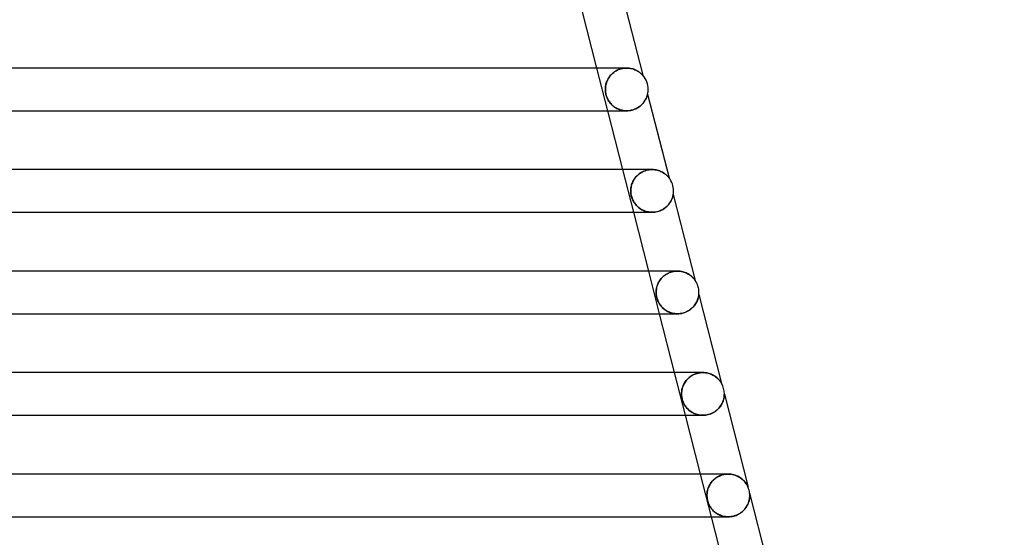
# Model space of a CAD drawing. Header units: millimetres. Extents: x -258 to 258, y -2 to 190.
# Tile 38 of 41: x 122 to 214, y 93 to 142. Entities that reach past the tile are written whole.
import ezdxf

# ---------------------------------------------------------------- set-up
doc = ezdxf.new("R2010")
doc.units = ezdxf.units.MM
doc.layers.add('HIDDEN', color=7, linetype='Continuous')
doc.layers.add('THICK', color=7, linetype='Continuous')

msp = doc.modelspace()

# ---------------------------------------------------------------- linework, layer by layer
at = {"layer": 'HIDDEN'}
for p, q in [((176.971, 133), (175.949, 137)), ((177.253, 136.336), (177.174, 136.242)), ((177.194, 136.268), (177.272, 136.357)), ((177.34, 136.427), (177.253, 136.336)), ((177.272, 136.357), (177.355, 136.443)), ((177.433, 136.514), (177.34, 136.427)), ((177.355, 136.443), (177.446, 136.525)), ((177.533, 136.595), (177.433, 136.514)), ((177.446, 136.525), (177.543, 136.602)), ((177.639, 136.67), (177.533, 136.595)), ((177.543, 136.602), (177.645, 136.674)), ((177.751, 136.739), (177.639, 136.67)), ((177.645, 136.674), (177.754, 136.741)), ((177.868, 136.8), (177.751, 136.739)), ((177.754, 136.741), (177.868, 136.8)), ((177.989, 136.854), (177.868, 136.8)), ((177.868, 136.8), (177.987, 136.853)), ((177.987, 136.853), (178.109, 136.898)), ((178.113, 136.9), (177.989, 136.854)), ((178.109, 136.898), (178.234, 136.935)), ((178.239, 136.937), (178.113, 136.9)), ((178.234, 136.935), (178.361, 136.964)), ((178.367, 136.965), (178.239, 136.937)), ((178.361, 136.964), (178.489, 136.984)), ((178.494, 136.985), (178.367, 136.965)), ((178.489, 136.984), (178.616, 136.996)), ((178.619, 136.996), (178.494, 136.985)), ((178.616, 136.996), (178.741, 137)), ((178.743, 137), (178.619, 136.996)), ((178.865, 136.996), (178.743, 137)), ((178.983, 136.985), (178.865, 136.996)), ((179.097, 136.968), (178.983, 136.985)), ((179.208, 136.945), (179.097, 136.968)), ((179.314, 136.917), (179.208, 136.945)), ((179.415, 136.884), (179.314, 136.917)), ((179.511, 136.847), (179.415, 136.884)), ((179.601, 136.808), (179.511, 136.847)), ((179.685, 136.765), (179.601, 136.808)), ((179.763, 136.722), (179.685, 136.765)), ((179.836, 136.677), (179.763, 136.722)), ((179.902, 136.633), (179.836, 136.677)), ((179.962, 136.589), (179.902, 136.633)), ((180.017, 136.546), (179.962, 136.589)), ((180.066, 136.505), (180.017, 136.546)), ((180.11, 136.466), (180.066, 136.505)), ((180.148, 136.429), (180.11, 136.466)), ((180.181, 136.397), (180.148, 136.429)), ((180.208, 136.369), (180.181, 136.397)), ((180.228, 136.348), (180.208, 136.369)), ((180.241, 136.333), (180.228, 136.348)), ((180.248, 136.325), (180.241, 136.333)), ((180.251, 136.322), (180.248, 136.325)), ((176.768, 135.295), (176.784, 135.391)), ((176.79, 135.418), (176.771, 135.314)), ((176.784, 135.391), (176.806, 135.488)), ((176.814, 135.521), (176.79, 135.418)), ((176.806, 135.488), (176.833, 135.586)), ((176.845, 135.625), (176.814, 135.521)), ((176.833, 135.586), (176.866, 135.685)), ((176.882, 135.73), (176.845, 135.625)), ((176.866, 135.685), (176.904, 135.784)), ((176.926, 135.834), (176.882, 135.73)), ((176.904, 135.784), (176.949, 135.883)), ((176.977, 135.938), (176.926, 135.834)), ((176.949, 135.883), (177.001, 135.982)), ((177.035, 136.041), (176.977, 135.938)), ((177.001, 135.982), (177.059, 136.079)), ((177.101, 136.143), (177.035, 136.041)), ((177.059, 136.079), (177.123, 136.175)), ((177.174, 136.242), (177.101, 136.143)), ((177.123, 136.175), (177.194, 136.268)), ((176.75, 135.105), (176.747, 135)), ((176.747, 135), (176.749, 135.1)), ((176.749, 134.913), (176.747, 135)), ((176.747, 135), (176.75, 134.905)), ((176.749, 135.1), (176.756, 135.199)), ((176.755, 134.825), (176.749, 134.913)), ((176.758, 135.21), (176.75, 135.105)), ((176.75, 134.905), (176.756, 134.811)), ((176.765, 134.736), (176.755, 134.825)), ((176.756, 135.199), (176.768, 135.295)), ((176.756, 134.811), (176.768, 134.716)), ((176.771, 135.314), (176.758, 135.21)), ((176.779, 134.646), (176.765, 134.736)), ((176.768, 134.716), (176.784, 134.62)), ((176.797, 134.557), (176.779, 134.646)), ((176.784, 134.62), (176.805, 134.523)), ((176.82, 134.468), (176.797, 134.557)), ((176.805, 134.523), (176.831, 134.427)), ((176.846, 134.381), (176.82, 134.468)), ((180.657, 134.401), (180.672, 134.449)), ((180.672, 134.449), (180.683, 134.488)), ((180.683, 134.488), (180.691, 134.518)), ((180.691, 134.518), (180.696, 134.538)), ((180.696, 134.538), (180.699, 134.551)), ((180.699, 134.551), (180.7, 134.557)), ((180.7, 134.557), (180.701, 134.559)), ((176.831, 134.427), (176.862, 134.333)), ((176.875, 134.296), (176.846, 134.381)), ((176.862, 134.333), (176.897, 134.241)), ((176.908, 134.215), (176.875, 134.296)), ((176.897, 134.241), (176.936, 134.152)), ((176.943, 134.136), (176.908, 134.215)), ((176.936, 134.152), (176.978, 134.067)), ((176.982, 134.06), (176.943, 134.136)), ((176.978, 134.067), (177.023, 133.985)), ((177.024, 133.984), (176.982, 134.06)), ((177.023, 133.985), (177.072, 133.906)), ((177.07, 133.91), (177.024, 133.984)), ((177.119, 133.837), (177.07, 133.91)), ((177.072, 133.906), (177.126, 133.828)), ((177.172, 133.766), (177.119, 133.837)), ((177.126, 133.828), (177.184, 133.751)), ((177.229, 133.696), (177.172, 133.766)), ((177.184, 133.751), (177.247, 133.676)), ((177.289, 133.629), (177.229, 133.696)), ((177.247, 133.676), (177.314, 133.603)), ((177.353, 133.563), (177.289, 133.629)), ((177.314, 133.603), (177.387, 133.531)), ((177.421, 133.5), (177.353, 133.563)), ((177.387, 133.531), (177.465, 133.463)), ((179.999, 133.444), (180.084, 133.517)), ((180.084, 133.517), (180.164, 133.593)), ((180.164, 133.593), (180.238, 133.671)), ((180.238, 133.671), (180.306, 133.75)), ((180.306, 133.75), (180.367, 133.83)), ((180.367, 133.83), (180.423, 133.911)), ((180.423, 133.911), (180.473, 133.991)), ((180.473, 133.991), (180.517, 134.069)), ((180.517, 134.069), (180.555, 134.145)), ((180.555, 134.145), (180.588, 134.217)), ((180.588, 134.217), (180.616, 134.284)), ((180.616, 134.284), (180.639, 134.345)), ((180.639, 134.345), (180.657, 134.401)), ((177.493, 133.44), (177.421, 133.5)), ((177.465, 133.463), (177.547, 133.398)), ((177.569, 133.382), (177.493, 133.44)), ((177.547, 133.398), (177.634, 133.336)), ((177.648, 133.326), (177.569, 133.382)), ((177.634, 133.336), (177.726, 133.278)), ((177.732, 133.274), (177.648, 133.326)), ((177.726, 133.278), (177.822, 133.224)), ((177.819, 133.226), (177.732, 133.274)), ((177.91, 133.181), (177.819, 133.226)), ((177.822, 133.224), (177.923, 133.175)), ((178.004, 133.141), (177.91, 133.181)), ((177.923, 133.175), (178.029, 133.131)), ((178.102, 133.105), (178.004, 133.141)), ((178.029, 133.131), (178.139, 133.093)), ((178.202, 133.074), (178.102, 133.105)), ((178.139, 133.093), (178.252, 133.06)), ((178.305, 133.048), (178.202, 133.074)), ((178.252, 133.06), (178.369, 133.035)), ((178.41, 133.027), (178.305, 133.048)), ((178.369, 133.035), (178.489, 133.016)), ((178.517, 133.012), (178.41, 133.027)), ((178.489, 133.016), (178.612, 133.004)), ((178.626, 133.003), (178.517, 133.012)), ((178.612, 133.004), (178.736, 133)), ((178.735, 133), (178.626, 133.003)), ((178.736, 133), (178.863, 133.004)), ((178.863, 133.004), (178.99, 133.016)), ((178.99, 133.016), (179.116, 133.036)), ((179.116, 133.036), (179.241, 133.064)), ((179.241, 133.064), (179.363, 133.1)), ((179.363, 133.1), (179.482, 133.143)), ((179.482, 133.143), (179.596, 133.193)), ((179.596, 133.193), (179.705, 133.248)), ((179.705, 133.248), (179.809, 133.309)), ((179.809, 133.309), (179.907, 133.375)), ((179.907, 133.375), (179.999, 133.444)), ((179.397, 123.5), (178.375, 127.5)), ((179.875, 127.069), (179.774, 126.984)), ((179.809, 127.015), (179.905, 127.092)), ((179.982, 127.148), (179.875, 127.069)), ((179.905, 127.092), (180.007, 127.165)), ((180.096, 127.221), (179.982, 127.148)), ((180.007, 127.165), (180.115, 127.233)), ((180.215, 127.286), (180.096, 127.221)), ((180.115, 127.233), (180.229, 127.294)), ((180.339, 127.344), (180.215, 127.286)), ((180.229, 127.294), (180.348, 127.348)), ((180.467, 127.392), (180.339, 127.344)), ((180.348, 127.348), (180.472, 127.394)), ((180.597, 127.432), (180.467, 127.392)), ((180.472, 127.394), (180.598, 127.432)), ((180.728, 127.462), (180.597, 127.432)), ((180.598, 127.432), (180.728, 127.462)), ((180.86, 127.484), (180.728, 127.462)), ((180.728, 127.462), (180.857, 127.483)), ((180.857, 127.483), (180.987, 127.496)), ((180.99, 127.496), (180.86, 127.484)), ((180.987, 127.496), (181.116, 127.5)), ((181.118, 127.5), (180.99, 127.496)), ((181.244, 127.496), (181.118, 127.5)), ((181.367, 127.484), (181.244, 127.496)), ((181.485, 127.466), (181.367, 127.484)), ((181.6, 127.441), (181.485, 127.466)), ((181.71, 127.411), (181.6, 127.441)), ((181.815, 127.375), (181.71, 127.411)), ((181.915, 127.335), (181.815, 127.375)), ((182.009, 127.292), (181.915, 127.335)), ((182.097, 127.245), (182.009, 127.292)), ((182.178, 127.198), (182.097, 127.245)), ((182.254, 127.149), (182.178, 127.198)), ((182.323, 127.099), (182.254, 127.149)), ((182.386, 127.05), (182.323, 127.099)), ((179.231, 126.157), (179.196, 126.044)), ((179.204, 126.073), (179.236, 126.172)), ((179.274, 126.27), (179.231, 126.157)), ((179.236, 126.172), (179.275, 126.273)), ((179.324, 126.381), (179.274, 126.27)), ((179.275, 126.273), (179.32, 126.373)), ((179.32, 126.373), (179.371, 126.472)), ((179.381, 126.49), (179.324, 126.381)), ((179.371, 126.472), (179.428, 126.569)), ((179.445, 126.596), (179.381, 126.49)), ((179.428, 126.569), (179.491, 126.664)), ((179.516, 126.699), (179.445, 126.596)), ((179.491, 126.664), (179.561, 126.757)), ((179.595, 126.798), (179.516, 126.699)), ((179.561, 126.757), (179.637, 126.846)), ((179.681, 126.893), (179.595, 126.798)), ((179.637, 126.846), (179.72, 126.932)), ((179.774, 126.984), (179.681, 126.893)), ((179.72, 126.932), (179.809, 127.015)), ((182.443, 127.003), (182.386, 127.05)), ((182.493, 126.957), (182.443, 127.003)), ((182.539, 126.913), (182.493, 126.957)), ((182.58, 126.871), (182.539, 126.913)), ((182.616, 126.832), (182.58, 126.871)), ((182.647, 126.797), (182.616, 126.832)), ((182.671, 126.768), (182.647, 126.797)), ((182.687, 126.749), (182.671, 126.768)), ((182.697, 126.737), (182.687, 126.749)), ((182.7, 126.733), (182.697, 126.737)), ((179.125, 125.605), (179.123, 125.5)), ((179.123, 125.5), (179.125, 125.595)), ((179.125, 125.412), (179.123, 125.5)), ((179.123, 125.5), (179.125, 125.407)), ((179.133, 125.712), (179.125, 125.605)), ((179.125, 125.595), (179.131, 125.687)), ((179.131, 125.323), (179.125, 125.412)), ((179.125, 125.407), (179.132, 125.311)), ((179.131, 125.687), (179.142, 125.781)), ((179.141, 125.233), (179.131, 125.323)), ((179.132, 125.311), (179.144, 125.213)), ((179.148, 125.821), (179.133, 125.712)), ((179.156, 125.142), (179.141, 125.233)), ((179.142, 125.781), (179.157, 125.877)), ((179.168, 125.932), (179.148, 125.821)), ((179.157, 125.877), (179.178, 125.974)), ((179.196, 126.044), (179.168, 125.932)), ((179.178, 125.974), (179.204, 126.073)), ((179.144, 125.213), (179.161, 125.114)), ((179.174, 125.05), (179.156, 125.142)), ((179.161, 125.114), (179.183, 125.014)), ((179.197, 124.96), (179.174, 125.05)), ((179.183, 125.014), (179.211, 124.914)), ((179.224, 124.872), (179.197, 124.96)), ((179.211, 124.914), (179.244, 124.816)), ((179.254, 124.787), (179.224, 124.872)), ((179.244, 124.816), (179.281, 124.721)), ((179.287, 124.706), (179.254, 124.787)), ((179.281, 124.721), (179.322, 124.63)), ((179.323, 124.627), (179.287, 124.706)), ((179.322, 124.63), (179.367, 124.542)), ((179.363, 124.549), (179.323, 124.627)), ((179.406, 124.473), (179.363, 124.549)), ((179.367, 124.542), (179.414, 124.459)), ((179.454, 124.397), (179.406, 124.473)), ((179.414, 124.459), (179.466, 124.379)), ((179.505, 124.323), (179.454, 124.397)), ((179.466, 124.379), (179.522, 124.299)), ((179.56, 124.25), (179.505, 124.323)), ((182.721, 124.302), (182.783, 124.388)), ((182.783, 124.388), (182.838, 124.475)), ((182.838, 124.475), (182.888, 124.562)), ((182.888, 124.562), (182.93, 124.646)), ((182.93, 124.646), (182.967, 124.727)), ((182.967, 124.727), (182.998, 124.805)), ((182.998, 124.805), (183.024, 124.877)), ((183.024, 124.877), (183.045, 124.943)), ((183.045, 124.943), (183.061, 125.003)), ((183.061, 125.003), (183.074, 125.054)), ((183.074, 125.054), (183.084, 125.097)), ((183.084, 125.097), (183.09, 125.128)), ((183.09, 125.128), (183.094, 125.149)), ((183.094, 125.149), (183.096, 125.163)), ((183.096, 125.163), (183.098, 125.17)), ((183.098, 125.17), (183.098, 125.173)), ((179.522, 124.299), (179.584, 124.22)), ((179.62, 124.179), (179.56, 124.25)), ((179.584, 124.22), (179.652, 124.143)), ((179.683, 124.11), (179.62, 124.179)), ((179.652, 124.143), (179.725, 124.067)), ((179.75, 124.043), (179.683, 124.11)), ((179.725, 124.067), (179.805, 123.993)), ((179.822, 123.978), (179.75, 124.043)), ((179.805, 123.993), (179.89, 123.923)), ((179.899, 123.916), (179.822, 123.978)), ((179.89, 123.923), (179.979, 123.856)), ((179.979, 123.857), (179.899, 123.916)), ((180.064, 123.8), (179.979, 123.857)), ((179.979, 123.856), (180.074, 123.795)), ((180.154, 123.748), (180.064, 123.8)), ((180.074, 123.795), (180.173, 123.737)), ((180.248, 123.699), (180.154, 123.748)), ((180.173, 123.737), (180.276, 123.686)), ((180.345, 123.655), (180.248, 123.699)), ((180.276, 123.686), (180.384, 123.639)), ((180.446, 123.616), (180.345, 123.655)), ((180.384, 123.639), (180.496, 123.599)), ((180.551, 123.582), (180.446, 123.616)), ((180.496, 123.599), (180.612, 123.565)), ((180.658, 123.553), (180.551, 123.582)), ((180.612, 123.565), (180.731, 123.537)), ((180.768, 123.53), (180.658, 123.553)), ((180.731, 123.537), (180.855, 123.517)), ((180.88, 123.514), (180.768, 123.53)), ((180.855, 123.517), (180.981, 123.504)), ((180.995, 123.504), (180.88, 123.514)), ((180.981, 123.504), (181.11, 123.5)), ((181.111, 123.5), (180.995, 123.504)), ((181.11, 123.5), (181.24, 123.504)), ((181.24, 123.504), (181.37, 123.516)), ((181.37, 123.516), (181.5, 123.538)), ((181.5, 123.538), (181.629, 123.567)), ((181.629, 123.567), (181.755, 123.605)), ((181.755, 123.605), (181.877, 123.651)), ((181.877, 123.651), (181.995, 123.704)), ((181.995, 123.704), (182.108, 123.764)), ((182.108, 123.764), (182.215, 123.829)), ((182.215, 123.829), (182.315, 123.899)), ((182.315, 123.899), (182.409, 123.973)), ((182.409, 123.973), (182.497, 124.052)), ((182.497, 124.052), (182.578, 124.133)), ((182.578, 124.133), (182.653, 124.216)), ((182.653, 124.216), (182.721, 124.302)), ((181.823, 114), (180.801, 118)), ((182.84, 117.892), (182.712, 117.843)), ((182.744, 117.856), (182.864, 117.9)), ((182.971, 117.932), (182.84, 117.892)), ((182.864, 117.9), (182.987, 117.936)), ((183.103, 117.962), (182.971, 117.932)), ((182.987, 117.936), (183.113, 117.964)), ((183.234, 117.984), (183.103, 117.962)), ((183.113, 117.964), (183.239, 117.984)), ((183.365, 117.996), (183.234, 117.984)), ((183.239, 117.984), (183.367, 117.996)), ((183.493, 118), (183.365, 117.996)), ((183.367, 117.996), (183.493, 118)), ((183.621, 117.996), (183.493, 118)), ((183.746, 117.984), (183.621, 117.996)), ((183.867, 117.965), (183.746, 117.984)), ((183.983, 117.939), (183.867, 117.965)), ((184.096, 117.907), (183.983, 117.939)), ((184.203, 117.87), (184.096, 117.907)), ((184.305, 117.828), (184.203, 117.87)), ((181.688, 116.859), (181.734, 116.95)), ((181.756, 116.989), (181.699, 116.881)), ((181.734, 116.95), (181.785, 117.04)), ((181.82, 117.095), (181.756, 116.989)), ((181.785, 117.04), (181.842, 117.129)), ((181.891, 117.197), (181.82, 117.095)), ((181.842, 117.129), (181.906, 117.217)), ((181.969, 117.296), (181.891, 117.197)), ((181.906, 117.217), (181.975, 117.303)), ((182.055, 117.391), (181.969, 117.296)), ((181.975, 117.303), (182.05, 117.387)), ((182.05, 117.387), (182.132, 117.467)), ((182.147, 117.482), (182.055, 117.391)), ((182.132, 117.467), (182.219, 117.544)), ((182.247, 117.567), (182.147, 117.482)), ((182.219, 117.544), (182.313, 117.617)), ((182.355, 117.647), (182.247, 117.567)), ((182.313, 117.617), (182.412, 117.685)), ((182.469, 117.72), (182.355, 117.647)), ((182.412, 117.685), (182.517, 117.748)), ((182.588, 117.785), (182.469, 117.72)), ((182.517, 117.748), (182.628, 117.805)), ((182.712, 117.843), (182.588, 117.785)), ((182.628, 117.805), (182.744, 117.856)), ((184.402, 117.782), (184.305, 117.828)), ((184.494, 117.733), (184.402, 117.782)), ((184.58, 117.681), (184.494, 117.733)), ((184.659, 117.627), (184.58, 117.681)), ((184.732, 117.573), (184.659, 117.627)), ((184.799, 117.519), (184.732, 117.573)), ((184.859, 117.466), (184.799, 117.519)), ((184.912, 117.414), (184.859, 117.466)), ((184.96, 117.365), (184.912, 117.414)), ((185.002, 117.319), (184.96, 117.365)), ((185.04, 117.275), (185.002, 117.319)), ((185.073, 117.234), (185.04, 117.275)), ((185.102, 117.197), (185.073, 117.234)), ((185.125, 117.166), (185.102, 117.197)), ((185.141, 117.143), (185.125, 117.166)), ((185.15, 117.13), (185.141, 117.143)), ((185.153, 117.126), (185.15, 117.13)), ((181.501, 116.104), (181.498, 116)), ((181.498, 116), (181.499, 116.08)), ((181.499, 116.08), (181.504, 116.161)), ((181.509, 116.211), (181.501, 116.104)), ((181.504, 116.161), (181.512, 116.244)), ((181.523, 116.32), (181.509, 116.211)), ((181.512, 116.244), (181.524, 116.328)), ((181.544, 116.432), (181.523, 116.32)), ((181.524, 116.328), (181.54, 116.413)), ((181.54, 116.413), (181.56, 116.501)), ((181.572, 116.545), (181.544, 116.432)), ((181.56, 116.501), (181.585, 116.589)), ((181.607, 116.658), (181.572, 116.545)), ((181.585, 116.589), (181.614, 116.679)), ((181.65, 116.771), (181.607, 116.658)), ((181.614, 116.679), (181.649, 116.769)), ((181.649, 116.769), (181.688, 116.859)), ((181.699, 116.881), (181.65, 116.771)), ((181.5, 115.921), (181.498, 116)), ((181.498, 116), (181.5, 115.922)), ((181.5, 115.922), (181.505, 115.843)), ((181.505, 115.842), (181.5, 115.921)), ((181.505, 115.843), (181.513, 115.763)), ((181.513, 115.761), (181.505, 115.842)), ((181.513, 115.763), (181.524, 115.68)), ((181.525, 115.679), (181.513, 115.761)), ((181.524, 115.68), (181.54, 115.595)), ((181.54, 115.597), (181.525, 115.679)), ((181.559, 115.515), (181.54, 115.597)), ((181.54, 115.595), (181.56, 115.509)), ((181.58, 115.434), (181.559, 115.515)), ((181.56, 115.509), (181.584, 115.424)), ((181.605, 115.356), (181.58, 115.434)), ((181.584, 115.424), (181.611, 115.339)), ((181.632, 115.281), (181.605, 115.356)), ((181.611, 115.339), (181.642, 115.257)), ((181.662, 115.207), (181.632, 115.281)), ((181.642, 115.257), (181.675, 115.178)), ((181.696, 115.133), (181.662, 115.207)), ((181.675, 115.178), (181.711, 115.102)), ((181.733, 115.059), (181.696, 115.133)), ((181.711, 115.102), (181.751, 115.026)), ((185.246, 115.032), (185.298, 115.131)), ((185.298, 115.131), (185.342, 115.228)), ((185.342, 115.228), (185.379, 115.322)), ((185.379, 115.322), (185.409, 115.41)), ((185.409, 115.41), (185.433, 115.492)), ((185.433, 115.492), (185.451, 115.567)), ((185.451, 115.567), (185.465, 115.634)), ((185.465, 115.634), (185.475, 115.691)), ((185.475, 115.691), (185.482, 115.736)), ((185.482, 115.736), (185.487, 115.768)), ((185.487, 115.768), (185.489, 115.789)), ((185.489, 115.789), (185.49, 115.801)), ((185.49, 115.801), (185.49, 115.805)), ((181.774, 114.985), (181.733, 115.059)), ((181.751, 115.026), (181.795, 114.951)), ((181.82, 114.911), (181.774, 114.985)), ((181.795, 114.951), (181.843, 114.876)), ((181.871, 114.836), (181.82, 114.911)), ((181.843, 114.876), (181.895, 114.803)), ((181.927, 114.761), (181.871, 114.836)), ((181.895, 114.803), (181.953, 114.729)), ((181.989, 114.686), (181.927, 114.761)), ((181.953, 114.729), (182.016, 114.655)), ((182.055, 114.613), (181.989, 114.686)), ((182.016, 114.655), (182.085, 114.583)), ((182.128, 114.541), (182.055, 114.613)), ((182.085, 114.583), (182.159, 114.512)), ((182.206, 114.471), (182.128, 114.541)), ((182.159, 114.512), (182.24, 114.443)), ((182.289, 114.404), (182.206, 114.471)), ((182.24, 114.443), (182.327, 114.376)), ((182.379, 114.34), (182.289, 114.404)), ((182.327, 114.376), (182.42, 114.313)), ((182.473, 114.28), (182.379, 114.34)), ((182.42, 114.313), (182.519, 114.253)), ((182.571, 114.225), (182.473, 114.28)), ((182.519, 114.253), (182.624, 114.199)), ((182.674, 114.175), (182.571, 114.225)), ((182.624, 114.199), (182.733, 114.15)), ((182.78, 114.131), (182.674, 114.175)), ((184.179, 114.123), (184.311, 114.176)), ((184.311, 114.176), (184.437, 114.238)), ((184.437, 114.238), (184.557, 114.308)), ((184.557, 114.308), (184.67, 114.384)), ((184.67, 114.384), (184.775, 114.466)), ((184.775, 114.466), (184.873, 114.553)), ((184.873, 114.553), (184.963, 114.644)), ((184.963, 114.644), (185.045, 114.738)), ((185.045, 114.738), (185.12, 114.834)), ((185.12, 114.834), (185.186, 114.933)), ((185.186, 114.933), (185.246, 115.032)), ((182.733, 114.15), (182.848, 114.106)), ((182.891, 114.092), (182.78, 114.131)), ((182.848, 114.106), (182.967, 114.07)), ((183.005, 114.06), (182.891, 114.092)), ((182.967, 114.07), (183.091, 114.04)), ((183.121, 114.034), (183.005, 114.06)), ((183.091, 114.04), (183.219, 114.019)), ((183.241, 114.016), (183.121, 114.034)), ((183.219, 114.019), (183.35, 114.005)), ((183.363, 114.004), (183.241, 114.016)), ((183.35, 114.005), (183.485, 114)), ((183.487, 114), (183.363, 114.004)), ((183.485, 114), (183.624, 114.005)), ((183.624, 114.005), (183.764, 114.019)), ((183.764, 114.019), (183.904, 114.043)), ((183.904, 114.043), (184.043, 114.078)), ((184.043, 114.078), (184.179, 114.123)), ((184.249, 104.5), (183.227, 108.5)), ((184.234, 107.652), (184.302, 107.744)), ((184.338, 107.789), (184.267, 107.698)), ((184.302, 107.744), (184.376, 107.833)), ((184.416, 107.877), (184.338, 107.789)), ((184.376, 107.833), (184.458, 107.919)), ((184.501, 107.961), (184.416, 107.877)), ((184.458, 107.919), (184.546, 108.002)), ((184.591, 108.041), (184.501, 107.961)), ((184.546, 108.002), (184.641, 108.081)), ((184.688, 108.117), (184.591, 108.041)), ((184.641, 108.081), (184.742, 108.155)), ((184.79, 108.187), (184.688, 108.117)), ((184.742, 108.155), (184.85, 108.223)), ((184.899, 108.251), (184.79, 108.187)), ((184.85, 108.223), (184.964, 108.286)), ((185.012, 108.309), (184.899, 108.251)), ((184.964, 108.286), (185.084, 108.341)), ((185.13, 108.36), (185.012, 108.309)), ((185.084, 108.341), (185.208, 108.389)), ((185.25, 108.403), (185.13, 108.36)), ((185.208, 108.389), (185.337, 108.429)), ((185.373, 108.439), (185.25, 108.403)), ((185.337, 108.429), (185.468, 108.46)), ((185.498, 108.466), (185.373, 108.439)), ((185.468, 108.46), (185.601, 108.483)), ((185.622, 108.485), (185.498, 108.466)), ((185.601, 108.483), (185.735, 108.496)), ((185.746, 108.496), (185.622, 108.485)), ((185.735, 108.496), (185.867, 108.5)), ((185.868, 108.5), (185.746, 108.496)), ((185.991, 108.496), (185.868, 108.5)), ((186.11, 108.485), (185.991, 108.496)), ((186.226, 108.467), (186.11, 108.485)), ((186.339, 108.443), (186.226, 108.467)), ((186.448, 108.414), (186.339, 108.443)), ((186.552, 108.379), (186.448, 108.414)), ((186.653, 108.34), (186.552, 108.379)), ((186.749, 108.296), (186.653, 108.34)), ((186.841, 108.249), (186.749, 108.296)), ((186.928, 108.198), (186.841, 108.249)), ((187.01, 108.144), (186.928, 108.198)), ((187.088, 108.087), (187.01, 108.144)), ((187.162, 108.029), (187.088, 108.087)), ((187.229, 107.97), (187.162, 108.029)), ((187.29, 107.911), (187.229, 107.97)), ((187.345, 107.854), (187.29, 107.911)), ((187.394, 107.799), (187.345, 107.854)), ((187.438, 107.746), (187.394, 107.799)), ((187.476, 107.697), (187.438, 107.746)), ((183.887, 106.737), (183.899, 106.821)), ((183.902, 106.845), (183.889, 106.757)), ((183.899, 106.821), (183.914, 106.908)), ((183.92, 106.935), (183.902, 106.845)), ((183.914, 106.908), (183.935, 106.997)), ((183.943, 107.028), (183.92, 106.935)), ((183.935, 106.997), (183.96, 107.088)), ((183.971, 107.122), (183.943, 107.028)), ((183.96, 107.088), (183.99, 107.18)), ((184.004, 107.218), (183.971, 107.122)), ((183.99, 107.18), (184.026, 107.274)), ((184.044, 107.315), (184.004, 107.218)), ((184.026, 107.274), (184.068, 107.368)), ((184.09, 107.412), (184.044, 107.315)), ((184.068, 107.368), (184.117, 107.463)), ((184.142, 107.509), (184.09, 107.412)), ((184.117, 107.463), (184.172, 107.558)), ((184.201, 107.605), (184.142, 107.509)), ((184.172, 107.558), (184.234, 107.652)), ((184.267, 107.698), (184.201, 107.605)), ((187.509, 107.652), (187.476, 107.697)), ((187.54, 107.608), (187.509, 107.652)), ((187.57, 107.561), (187.54, 107.608)), ((187.594, 107.521), (187.57, 107.561)), ((187.61, 107.495), (187.594, 107.521)), ((187.615, 107.487), (187.61, 107.495)), ((183.875, 106.585), (183.874, 106.5)), ((183.874, 106.5), (183.875, 106.577)), ((183.875, 106.424), (183.874, 106.5)), ((183.874, 106.5), (183.876, 106.413)), ((183.88, 106.67), (183.875, 106.585)), ((183.875, 106.577), (183.879, 106.656)), ((183.88, 106.35), (183.875, 106.424)), ((183.876, 106.413), (183.882, 106.327)), ((183.879, 106.656), (183.887, 106.737)), ((183.889, 106.757), (183.88, 106.67)), ((183.886, 106.281), (183.88, 106.35)), ((183.882, 106.327), (183.891, 106.243)), ((183.894, 106.218), (183.886, 106.281)), ((183.891, 106.243), (183.903, 106.161)), ((183.903, 106.162), (183.894, 106.218)), ((183.913, 106.109), (183.903, 106.162)), ((183.903, 106.161), (183.92, 106.075)), ((183.924, 106.058), (183.913, 106.109)), ((183.92, 106.075), (183.941, 105.988)), ((183.936, 106.006), (183.924, 106.058)), ((183.95, 105.955), (183.936, 106.006)), ((183.941, 105.988), (183.966, 105.902)), ((183.965, 105.905), (183.95, 105.955)), ((183.98, 105.857), (183.965, 105.905)), ((183.966, 105.902), (183.994, 105.819)), ((187.767, 105.86), (187.794, 105.944)), ((187.794, 105.944), (187.815, 106.023)), ((187.815, 106.023), (187.833, 106.098)), ((187.833, 106.098), (187.846, 106.167)), ((187.846, 106.167), (187.856, 106.229)), ((187.856, 106.229), (187.863, 106.286)), ((187.863, 106.286), (187.868, 106.337)), ((187.868, 106.337), (187.871, 106.382)), ((187.871, 106.382), (187.873, 106.418)), ((187.873, 106.418), (187.874, 106.446)), ((187.874, 106.446), (187.875, 106.463)), ((187.875, 106.463), (187.875, 106.468)), ((183.999, 105.804), (183.98, 105.857)), ((183.994, 105.819), (184.025, 105.738)), ((184.022, 105.745), (183.999, 105.804)), ((184.05, 105.679), (184.022, 105.745)), ((184.025, 105.738), (184.059, 105.66)), ((184.085, 105.606), (184.05, 105.679)), ((184.059, 105.66), (184.095, 105.586)), ((184.124, 105.531), (184.085, 105.606)), ((184.095, 105.586), (184.132, 105.516)), ((184.169, 105.454), (184.124, 105.531)), ((184.132, 105.516), (184.172, 105.448)), ((184.219, 105.376), (184.169, 105.454)), ((184.172, 105.448), (184.217, 105.379)), ((184.217, 105.379), (184.267, 105.308)), ((184.274, 105.298), (184.219, 105.376)), ((184.267, 105.308), (184.322, 105.237)), ((184.336, 105.22), (184.274, 105.298)), ((184.322, 105.237), (184.382, 105.166)), ((184.403, 105.143), (184.336, 105.22)), ((184.382, 105.166), (184.448, 105.095)), ((184.477, 105.066), (184.403, 105.143)), ((184.448, 105.095), (184.52, 105.025)), ((184.557, 104.992), (184.477, 105.066)), ((184.52, 105.025), (184.598, 104.957)), ((184.642, 104.921), (184.557, 104.992)), ((187.066, 104.9), (187.161, 104.976)), ((187.161, 104.976), (187.251, 105.056)), ((187.251, 105.056), (187.334, 105.139)), ((187.334, 105.139), (187.41, 105.226)), ((187.41, 105.226), (187.48, 105.315)), ((187.48, 105.315), (187.544, 105.406)), ((187.544, 105.406), (187.601, 105.498)), ((187.601, 105.498), (187.652, 105.591)), ((187.652, 105.591), (187.697, 105.683)), ((187.697, 105.683), (187.735, 105.773)), ((187.735, 105.773), (187.767, 105.86)), ((184.598, 104.957), (184.68, 104.892)), ((184.732, 104.855), (184.642, 104.921)), ((184.68, 104.892), (184.767, 104.831)), ((184.827, 104.793), (184.732, 104.855)), ((184.767, 104.831), (184.858, 104.774)), ((184.926, 104.736), (184.827, 104.793)), ((184.858, 104.774), (184.954, 104.721)), ((185.03, 104.684), (184.926, 104.736)), ((184.954, 104.721), (185.054, 104.673)), ((185.138, 104.638), (185.03, 104.684)), ((185.054, 104.673), (185.158, 104.63)), ((185.25, 104.597), (185.138, 104.638)), ((185.158, 104.63), (185.266, 104.592)), ((185.366, 104.563), (185.25, 104.597)), ((185.266, 104.592), (185.378, 104.56)), ((185.486, 104.536), (185.366, 104.563)), ((185.378, 104.56), (185.494, 104.535)), ((185.61, 104.516), (185.486, 104.536)), ((185.494, 104.535), (185.614, 104.516)), ((185.736, 104.504), (185.61, 104.516)), ((185.614, 104.516), (185.737, 104.504)), ((185.865, 104.5), (185.736, 104.504)), ((185.737, 104.504), (185.862, 104.5)), ((185.862, 104.5), (185.99, 104.504)), ((185.99, 104.504), (186.118, 104.516)), ((186.118, 104.516), (186.247, 104.537)), ((186.247, 104.537), (186.375, 104.566)), ((186.375, 104.566), (186.501, 104.604)), ((186.501, 104.604), (186.623, 104.65)), ((186.623, 104.65), (186.742, 104.703)), ((186.742, 104.703), (186.856, 104.763)), ((186.856, 104.763), (186.964, 104.829)), ((186.964, 104.829), (187.066, 104.9)), ((186.675, 95), (185.654, 99)), ((186.976, 98.549), (186.882, 98.467)), ((186.932, 98.512), (187.039, 98.599)), ((187.078, 98.627), (186.976, 98.549)), ((187.039, 98.599), (187.155, 98.68)), ((187.187, 98.7), (187.078, 98.627)), ((187.155, 98.68), (187.277, 98.753)), ((187.302, 98.767), (187.187, 98.7)), ((187.277, 98.753), (187.407, 98.818)), ((187.424, 98.826), (187.302, 98.767)), ((187.407, 98.818), (187.541, 98.874)), ((187.552, 98.878), (187.424, 98.826)), ((187.541, 98.874), (187.679, 98.92)), ((187.685, 98.922), (187.552, 98.878)), ((187.679, 98.92), (187.82, 98.956)), ((187.822, 98.956), (187.685, 98.922)), ((187.82, 98.956), (187.962, 98.981)), ((187.962, 98.981), (187.822, 98.956)), ((187.962, 98.981), (188.103, 98.995)), ((188.102, 98.995), (187.962, 98.981)), ((188.242, 99), (188.102, 98.995)), ((188.103, 98.995), (188.242, 99)), ((188.379, 98.995), (188.242, 99)), ((188.513, 98.981), (188.379, 98.995)), ((188.645, 98.959), (188.513, 98.981)), ((188.772, 98.928), (188.645, 98.959)), ((188.895, 98.891), (188.772, 98.928)), ((189.013, 98.846), (188.895, 98.891)), ((189.125, 98.795), (189.013, 98.846)), ((189.233, 98.739), (189.125, 98.795)), ((189.334, 98.678), (189.233, 98.739)), ((189.429, 98.612), (189.334, 98.678)), ((189.518, 98.544), (189.429, 98.612)), ((189.6, 98.472), (189.518, 98.544)), ((186.343, 97.611), (186.314, 97.512)), ((186.331, 97.574), (186.366, 97.68)), ((186.377, 97.711), (186.343, 97.611)), ((186.366, 97.68), (186.408, 97.788)), ((186.418, 97.811), (186.377, 97.711)), ((186.408, 97.788), (186.458, 97.897)), ((186.464, 97.91), (186.418, 97.811)), ((186.458, 97.897), (186.516, 98.006)), ((186.517, 98.008), (186.464, 97.91)), ((186.516, 98.006), (186.583, 98.114)), ((186.576, 98.104), (186.517, 98.008)), ((186.642, 98.198), (186.576, 98.104)), ((186.583, 98.114), (186.658, 98.219)), ((186.715, 98.291), (186.642, 98.198)), ((186.658, 98.219), (186.741, 98.321)), ((186.795, 98.38), (186.715, 98.291)), ((186.741, 98.321), (186.832, 98.418)), ((186.882, 98.467), (186.795, 98.38)), ((186.832, 98.418), (186.932, 98.512)), ((189.676, 98.399), (189.6, 98.472)), ((189.746, 98.325), (189.676, 98.399)), ((189.81, 98.25), (189.746, 98.325)), ((189.867, 98.175), (189.81, 98.25)), ((189.919, 98.101), (189.867, 98.175)), ((189.963, 98.031), (189.919, 98.101)), ((190, 97.967), (189.963, 98.031)), ((190.03, 97.91), (190, 97.967)), ((190.055, 97.862), (190.03, 97.91)), ((190.072, 97.825), (190.055, 97.862)), ((190.083, 97.799), (190.072, 97.825)), ((190.091, 97.782), (190.083, 97.799)), ((190.095, 97.772), (190.091, 97.782)), ((190.096, 97.769), (190.095, 97.772)), ((186.249, 97), (186.251, 97.085)), ((186.25, 97.074), (186.249, 97)), ((186.252, 96.907), (186.249, 97)), ((186.249, 97), (186.251, 96.929)), ((186.255, 97.153), (186.25, 97.074)), ((186.251, 97.085), (186.256, 97.175)), ((186.251, 96.929), (186.255, 96.854)), ((186.258, 96.819), (186.252, 96.907)), ((186.262, 97.237), (186.255, 97.153)), ((186.255, 96.854), (186.263, 96.773)), ((186.256, 97.175), (186.267, 97.27)), ((186.267, 96.738), (186.258, 96.819)), ((186.275, 97.325), (186.262, 97.237)), ((186.263, 96.773), (186.274, 96.691)), ((186.267, 97.27), (186.282, 97.368)), ((186.278, 96.667), (186.267, 96.738)), ((186.274, 96.691), (186.288, 96.61)), ((186.292, 97.417), (186.275, 97.325)), ((186.282, 97.368), (186.304, 97.469)), ((186.314, 97.512), (186.292, 97.417)), ((186.304, 97.469), (186.331, 97.574)), ((190.217, 96.648), (190.23, 96.729)), ((190.23, 96.729), (190.24, 96.806)), ((190.239, 97.21), (190.239, 97.211)), ((190.239, 97.207), (190.239, 97.21)), ((190.24, 97.201), (190.239, 97.207)), ((190.241, 97.193), (190.24, 97.201)), ((190.24, 96.806), (190.245, 96.877)), ((190.242, 97.183), (190.241, 97.193)), ((190.243, 97.171), (190.242, 97.183)), ((190.244, 97.156), (190.243, 97.171)), ((190.245, 97.139), (190.244, 97.156)), ((190.246, 97.12), (190.245, 97.139)), ((190.245, 96.877), (190.249, 96.942)), ((190.247, 97.099), (190.246, 97.12)), ((190.248, 97.076), (190.247, 97.099)), ((190.249, 97.052), (190.248, 97.076)), ((190.249, 97.027), (190.249, 97.052)), ((190.25, 97), (190.249, 97.027)), ((190.249, 96.942), (190.25, 97)), ((186.289, 96.606), (186.278, 96.667)), ((186.288, 96.61), (186.306, 96.527)), ((186.302, 96.547), (186.289, 96.606)), ((186.317, 96.487), (186.302, 96.547)), ((186.306, 96.527), (186.328, 96.446)), ((186.334, 96.426), (186.317, 96.487)), ((186.328, 96.446), (186.352, 96.37)), ((186.352, 96.368), (186.334, 96.426)), ((186.352, 96.37), (186.376, 96.301)), ((186.373, 96.309), (186.352, 96.368)), ((186.397, 96.247), (186.373, 96.309)), ((186.376, 96.301), (186.402, 96.234)), ((186.424, 96.182), (186.397, 96.247)), ((186.402, 96.234), (186.43, 96.17)), ((186.456, 96.115), (186.424, 96.182)), ((186.43, 96.17), (186.458, 96.111)), ((186.492, 96.045), (186.456, 96.115)), ((186.458, 96.111), (186.489, 96.051)), ((186.489, 96.051), (186.524, 95.988)), ((186.532, 95.974), (186.492, 96.045)), ((186.524, 95.988), (186.564, 95.922)), ((186.577, 95.901), (186.532, 95.974)), ((186.564, 95.922), (186.609, 95.854)), ((186.628, 95.828), (186.577, 95.901)), ((186.609, 95.854), (186.66, 95.785)), ((186.682, 95.755), (186.628, 95.828)), ((186.66, 95.785), (186.715, 95.715)), ((189.785, 95.726), (189.849, 95.806)), ((189.849, 95.806), (189.907, 95.888)), ((189.907, 95.888), (189.96, 95.971)), ((189.96, 95.971), (190.008, 96.055)), ((190.008, 96.055), (190.051, 96.139)), ((190.051, 96.139), (190.09, 96.224)), ((190.09, 96.224), (190.124, 96.31)), ((190.124, 96.31), (190.153, 96.395)), ((190.153, 96.395), (190.179, 96.48)), ((190.179, 96.48), (190.2, 96.564)), ((190.2, 96.564), (190.217, 96.648)), ((186.742, 95.683), (186.682, 95.755)), ((186.715, 95.715), (186.777, 95.644)), ((186.807, 95.612), (186.742, 95.683)), ((186.777, 95.644), (186.845, 95.574)), ((186.876, 95.543), (186.807, 95.612)), ((186.845, 95.574), (186.919, 95.504)), ((186.951, 95.476), (186.876, 95.543)), ((186.919, 95.504), (186.997, 95.438)), ((187.031, 95.411), (186.951, 95.476)), ((186.997, 95.438), (187.079, 95.375)), ((187.116, 95.349), (187.031, 95.411)), ((187.079, 95.375), (187.166, 95.316)), ((187.207, 95.29), (187.116, 95.349)), ((187.166, 95.316), (187.256, 95.261)), ((187.303, 95.235), (187.207, 95.29)), ((187.256, 95.261), (187.351, 95.21)), ((187.404, 95.185), (187.303, 95.235)), ((187.351, 95.21), (187.45, 95.164)), ((187.51, 95.139), (187.404, 95.185)), ((187.45, 95.164), (187.553, 95.123)), ((187.62, 95.099), (187.51, 95.139)), ((187.553, 95.123), (187.659, 95.087)), ((187.735, 95.065), (187.62, 95.099)), ((187.659, 95.087), (187.769, 95.057)), ((187.855, 95.038), (187.735, 95.065)), ((187.769, 95.057), (187.882, 95.032)), ((187.978, 95.017), (187.855, 95.038)), ((187.882, 95.032), (187.998, 95.015)), ((188.105, 95.005), (187.978, 95.017)), ((187.998, 95.015), (188.118, 95.004)), ((188.236, 95), (188.105, 95.005)), ((188.118, 95.004), (188.238, 95)), ((188.238, 95), (188.362, 95.004)), ((188.362, 95.004), (188.486, 95.015)), ((188.486, 95.015), (188.61, 95.035)), ((188.61, 95.035), (188.732, 95.062)), ((188.732, 95.062), (188.851, 95.096)), ((188.851, 95.096), (188.967, 95.137)), ((188.967, 95.137), (189.079, 95.184)), ((189.079, 95.184), (189.186, 95.238)), ((189.186, 95.238), (189.288, 95.296)), ((189.288, 95.296), (189.384, 95.359)), ((189.384, 95.359), (189.476, 95.426)), ((189.476, 95.426), (189.561, 95.497)), ((189.561, 95.497), (189.641, 95.571)), ((189.641, 95.571), (189.716, 95.647)), ((189.716, 95.647), (189.785, 95.726))]:
    msp.add_line(p, q, dxfattribs=at)
at = {"layer": 'THICK'}
for p, q in [((178.3, 143.959), (180.251, 136.322)), ((175.949, 137), (174.545, 142.5)), ((178.74, 137), (1.872, 137)), ((178.741, 137), (178.862, 136.996)), ((178.862, 136.996), (178.98, 136.986)), ((178.98, 136.986), (179.095, 136.969)), ((179.095, 136.969), (179.206, 136.946)), ((179.206, 136.946), (179.313, 136.917)), ((179.313, 136.917), (179.415, 136.884)), ((179.415, 136.884), (179.513, 136.846)), ((179.513, 136.846), (179.606, 136.805)), ((179.606, 136.805), (179.695, 136.76)), ((179.695, 136.76), (179.778, 136.713)), ((179.778, 136.713), (179.855, 136.665)), ((179.855, 136.665), (179.927, 136.615)), ((179.927, 136.615), (179.991, 136.567)), ((179.991, 136.567), (180.049, 136.519)), ((180.049, 136.519), (180.099, 136.475)), ((180.099, 136.475), (180.143, 136.434)), ((180.143, 136.434), (180.179, 136.398)), ((180.179, 136.398), (180.209, 136.367)), ((180.209, 136.367), (180.232, 136.343)), ((180.232, 136.343), (180.246, 136.327)), ((180.246, 136.327), (180.251, 136.322)), ((180.677, 134.466), (180.666, 134.428)), ((180.686, 134.498), (180.677, 134.466)), ((180.692, 134.524), (180.686, 134.498)), ((180.697, 134.543), (180.692, 134.524)), ((180.7, 134.555), (180.697, 134.543)), ((180.701, 134.559), (180.7, 134.555)), ((180.701, 134.559), (182.7, 126.733)), ((180.141, 133.569), (180.073, 133.507)), ((180.203, 133.633), (180.141, 133.569)), ((180.262, 133.698), (180.203, 133.633)), ((180.316, 133.763), (180.262, 133.698)), ((180.366, 133.828), (180.316, 133.763)), ((180.411, 133.892), (180.366, 133.828)), ((180.452, 133.956), (180.411, 133.892)), ((180.488, 134.018), (180.452, 133.956)), ((180.522, 134.078), (180.488, 134.018)), ((180.551, 134.136), (180.522, 134.078)), ((180.577, 134.192), (180.551, 134.136)), ((180.6, 134.245), (180.577, 134.192)), ((180.62, 134.295), (180.6, 134.245)), ((180.637, 134.342), (180.62, 134.295)), ((180.653, 134.387), (180.637, 134.342)), ((180.666, 134.428), (180.653, 134.387)), ((2, 133), (178.739, 133)), ((178.375, 127.5), (176.971, 133)), ((178.846, 133.003), (178.735, 133)), ((178.956, 133.012), (178.846, 133.003)), ((179.065, 133.027), (178.956, 133.012)), ((179.173, 133.048), (179.065, 133.027)), ((179.279, 133.074), (179.173, 133.048)), ((179.382, 133.106), (179.279, 133.074)), ((179.483, 133.143), (179.382, 133.106)), ((179.579, 133.185), (179.483, 133.143)), ((179.672, 133.23), (179.579, 133.185)), ((179.761, 133.28), (179.672, 133.23)), ((179.846, 133.333), (179.761, 133.28)), ((179.926, 133.389), (179.846, 133.333)), ((180.002, 133.447), (179.926, 133.389)), ((180.073, 133.507), (180.002, 133.447)), ((181.115, 127.5), (1.89, 127.5)), ((181.116, 127.5), (181.244, 127.496)), ((181.244, 127.496), (181.369, 127.484)), ((181.369, 127.484), (181.49, 127.465)), ((181.49, 127.465), (181.608, 127.439)), ((181.608, 127.439), (181.721, 127.407)), ((181.721, 127.407), (181.83, 127.369)), ((181.83, 127.369), (181.933, 127.327)), ((181.933, 127.327), (182.032, 127.28)), ((182.032, 127.28), (182.125, 127.23)), ((182.125, 127.23), (182.212, 127.176)), ((182.212, 127.176), (182.293, 127.121)), ((182.293, 127.121), (182.366, 127.066)), ((182.366, 127.066), (182.432, 127.012)), ((182.432, 127.012), (182.49, 126.96)), ((182.49, 126.96), (182.542, 126.911)), ((182.542, 126.911), (182.585, 126.865)), ((182.585, 126.865), (182.624, 126.824)), ((182.624, 126.824), (182.655, 126.787)), ((182.655, 126.787), (182.679, 126.758)), ((182.679, 126.758), (182.694, 126.74)), ((182.694, 126.74), (182.7, 126.733)), ((182.731, 124.315), (182.677, 124.246)), ((182.781, 124.386), (182.731, 124.315)), ((182.826, 124.456), (182.781, 124.386)), ((182.867, 124.525), (182.826, 124.456)), ((182.904, 124.592), (182.867, 124.525)), ((182.936, 124.658), (182.904, 124.592)), ((182.964, 124.721), (182.936, 124.658)), ((182.989, 124.781), (182.964, 124.721)), ((183.011, 124.839), (182.989, 124.781)), ((183.029, 124.892), (183.011, 124.839)), ((183.045, 124.942), (183.029, 124.892)), ((183.058, 124.988), (183.045, 124.942)), ((183.069, 125.032), (183.058, 124.988)), ((183.078, 125.071), (183.069, 125.032)), ((183.085, 125.106), (183.078, 125.071)), ((183.091, 125.134), (183.085, 125.106)), ((183.095, 125.155), (183.091, 125.134)), ((183.097, 125.168), (183.095, 125.155)), ((183.098, 125.173), (183.097, 125.168)), ((183.098, 125.173), (185.153, 117.126)), ((2, 123.5), (181.114, 123.5)), ((180.801, 118), (179.397, 123.5)), ((181.225, 123.503), (181.111, 123.5)), ((181.339, 123.513), (181.225, 123.503)), ((181.452, 123.529), (181.339, 123.513)), ((181.564, 123.551), (181.452, 123.529)), ((181.673, 123.58), (181.564, 123.551)), ((181.78, 123.614), (181.673, 123.58)), ((181.883, 123.654), (181.78, 123.614)), ((181.983, 123.698), (181.883, 123.654)), ((182.078, 123.747), (181.983, 123.698)), ((182.169, 123.8), (182.078, 123.747)), ((182.255, 123.856), (182.169, 123.8)), ((182.337, 123.916), (182.255, 123.856)), ((182.415, 123.978), (182.337, 123.916)), ((182.487, 124.042), (182.415, 123.978)), ((182.555, 124.109), (182.487, 124.042)), ((182.618, 124.177), (182.555, 124.109)), ((182.677, 124.246), (182.618, 124.177)), ((183.49, 118), (1.906, 118)), ((183.493, 118), (183.62, 117.996)), ((183.62, 117.996), (183.745, 117.984)), ((183.745, 117.984), (183.867, 117.964)), ((183.867, 117.964), (183.986, 117.938)), ((183.986, 117.938), (184.1, 117.906)), ((184.1, 117.906), (184.209, 117.867)), ((184.209, 117.867), (184.314, 117.824)), ((184.314, 117.824), (184.414, 117.776)), ((184.414, 117.776), (184.507, 117.725)), ((184.507, 117.725), (184.594, 117.672)), ((184.594, 117.672), (184.674, 117.617)), ((184.674, 117.617), (184.748, 117.561)), ((184.748, 117.561), (184.815, 117.505)), ((184.815, 117.505), (184.876, 117.449)), ((184.876, 117.449), (184.931, 117.396)), ((184.931, 117.396), (184.98, 117.344)), ((184.98, 117.344), (185.023, 117.295)), ((185.023, 117.295), (185.06, 117.251)), ((185.06, 117.251), (185.09, 117.212)), ((185.09, 117.212), (185.116, 117.177)), ((185.116, 117.177), (185.136, 117.15)), ((185.136, 117.15), (185.149, 117.132)), ((185.149, 117.132), (185.153, 117.126)), ((185.283, 115.101), (185.24, 115.022)), ((185.32, 115.179), (185.283, 115.101)), ((185.353, 115.255), (185.32, 115.179)), ((185.381, 115.328), (185.353, 115.255)), ((185.405, 115.397), (185.381, 115.328)), ((185.425, 115.463), (185.405, 115.397)), ((185.441, 115.524), (185.425, 115.463)), ((185.454, 115.58), (185.441, 115.524)), ((185.465, 115.63), (185.454, 115.58)), ((185.473, 115.679), (185.465, 115.63)), ((185.481, 115.727), (185.473, 115.679)), ((185.486, 115.768), (185.481, 115.727)), ((185.489, 115.795), (185.486, 115.768)), ((185.49, 115.805), (185.489, 115.795)), ((185.49, 115.805), (187.615, 107.487)), ((184.327, 114.184), (184.216, 114.137)), ((184.433, 114.236), (184.327, 114.184)), ((184.533, 114.293), (184.433, 114.236)), ((184.629, 114.355), (184.533, 114.293)), ((184.718, 114.42), (184.629, 114.355)), ((184.802, 114.489), (184.718, 114.42)), ((184.881, 114.56), (184.802, 114.489)), ((184.954, 114.634), (184.881, 114.56)), ((185.021, 114.709), (184.954, 114.634)), ((185.084, 114.786), (185.021, 114.709)), ((185.141, 114.864), (185.084, 114.786)), ((185.193, 114.943), (185.141, 114.864)), ((185.24, 115.022), (185.193, 114.943)), ((2, 114), (183.49, 114)), ((183.227, 108.5), (181.823, 114)), ((183.612, 114.004), (183.487, 114)), ((183.737, 114.015), (183.612, 114.004)), ((183.861, 114.035), (183.737, 114.015)), ((183.983, 114.062), (183.861, 114.035)), ((184.101, 114.096), (183.983, 114.062)), ((184.216, 114.137), (184.101, 114.096)), ((185.865, 108.5), (1.921, 108.5)), ((185.867, 108.5), (185.998, 108.496)), ((185.998, 108.496), (186.127, 108.483)), ((186.127, 108.483), (186.252, 108.462)), ((186.252, 108.462), (186.373, 108.435)), ((186.373, 108.435), (186.491, 108.401)), ((186.491, 108.401), (186.603, 108.36)), ((186.603, 108.36), (186.711, 108.314)), ((186.711, 108.314), (186.813, 108.263)), ((186.813, 108.263), (186.911, 108.208)), ((186.911, 108.208), (187.003, 108.149)), ((187.003, 108.149), (187.09, 108.086)), ((187.09, 108.086), (187.169, 108.023)), ((187.169, 108.023), (187.241, 107.959)), ((187.241, 107.959), (187.305, 107.896)), ((187.305, 107.896), (187.363, 107.834)), ((187.363, 107.834), (187.414, 107.776)), ((187.414, 107.776), (187.458, 107.721)), ((187.458, 107.721), (187.497, 107.669)), ((187.497, 107.669), (187.53, 107.621)), ((187.53, 107.621), (187.559, 107.579)), ((187.559, 107.579), (187.581, 107.543)), ((187.581, 107.543), (187.599, 107.513)), ((187.599, 107.513), (187.611, 107.494)), ((187.611, 107.494), (187.615, 107.487)), ((187.78, 105.9), (187.753, 105.82)), ((187.803, 105.975), (187.78, 105.9)), ((187.821, 106.047), (187.803, 105.975)), ((187.836, 106.114), (187.821, 106.047)), ((187.848, 106.177), (187.836, 106.114)), ((187.856, 106.234), (187.848, 106.177)), ((187.863, 106.288), (187.856, 106.234)), ((187.868, 106.34), (187.863, 106.288)), ((187.871, 106.385), (187.868, 106.34)), ((187.873, 106.423), (187.871, 106.385)), ((187.874, 106.448), (187.873, 106.423)), ((187.875, 106.463), (187.874, 106.448)), ((187.875, 106.468), (190.096, 97.769)), ((187.875, 106.468), (187.875, 106.463)), ((187.164, 104.978), (187.071, 104.904)), ((187.25, 105.055), (187.164, 104.978)), ((187.331, 105.136), (187.25, 105.055)), ((187.404, 105.219), (187.331, 105.136)), ((187.472, 105.304), (187.404, 105.219)), ((187.534, 105.391), (187.472, 105.304)), ((187.589, 105.478), (187.534, 105.391)), ((187.639, 105.566), (187.589, 105.478)), ((187.683, 105.653), (187.639, 105.566)), ((187.721, 105.738), (187.683, 105.653)), ((187.753, 105.82), (187.721, 105.738)), ((2, 104.5), (185.865, 104.5)), ((185.654, 99), (184.249, 104.5)), ((185.997, 104.504), (185.865, 104.5)), ((186.129, 104.518), (185.997, 104.504)), ((186.261, 104.54), (186.129, 104.518)), ((186.39, 104.57), (186.261, 104.54)), ((186.516, 104.609), (186.39, 104.57)), ((186.638, 104.656), (186.516, 104.609)), ((186.755, 104.709), (186.638, 104.656)), ((186.867, 104.769), (186.755, 104.709)), ((186.972, 104.834), (186.867, 104.769)), ((187.071, 104.904), (186.972, 104.834)), ((188.24, 99), (1.935, 99)), ((188.242, 99), (188.379, 98.995)), ((188.379, 98.995), (188.513, 98.981)), ((188.513, 98.981), (188.642, 98.959)), ((188.642, 98.959), (188.767, 98.93)), ((188.767, 98.93), (188.886, 98.894)), ((188.886, 98.894), (189, 98.851)), ((189, 98.851), (189.109, 98.803)), ((189.109, 98.803), (189.212, 98.75)), ((189.212, 98.75), (189.31, 98.693)), ((189.31, 98.693), (189.403, 98.631)), ((189.403, 98.631), (189.488, 98.568)), ((189.488, 98.568), (189.568, 98.502)), ((189.568, 98.502), (189.641, 98.434)), ((189.641, 98.434), (189.709, 98.366)), ((189.709, 98.366), (189.77, 98.297)), ((189.77, 98.297), (189.826, 98.229)), ((189.826, 98.229), (189.876, 98.162)), ((189.876, 98.162), (189.921, 98.097)), ((189.921, 98.097), (189.96, 98.036)), ((189.96, 98.036), (189.993, 97.979)), ((189.993, 97.979), (190.021, 97.928)), ((190.021, 97.928), (190.044, 97.883)), ((190.044, 97.883), (190.063, 97.844)), ((190.063, 97.844), (190.078, 97.812)), ((190.078, 97.812), (190.088, 97.788)), ((190.088, 97.788), (190.094, 97.773)), ((190.094, 97.773), (190.096, 97.769)), ((190.225, 96.695), (190.208, 96.601)), ((190.237, 96.782), (190.225, 96.695)), ((190.244, 96.863), (190.237, 96.782)), ((190.239, 97.211), (214.056, 3.947)), ((190.239, 97.211), (190.239, 97.21)), ((190.239, 97.21), (190.239, 97.206)), ((190.239, 97.206), (190.24, 97.201)), ((190.24, 97.201), (190.241, 97.193)), ((190.241, 97.193), (190.242, 97.184)), ((190.242, 97.184), (190.243, 97.172)), ((190.243, 97.172), (190.244, 97.157)), ((190.244, 97.157), (190.245, 97.14)), ((190.248, 96.936), (190.244, 96.863)), ((190.245, 97.14), (190.246, 97.12)), ((190.246, 97.12), (190.247, 97.098)), ((190.247, 97.098), (190.248, 97.074)), ((190.248, 97.074), (190.249, 97.05)), ((190.25, 97), (190.248, 96.936)), ((190.249, 97.05), (190.249, 97.025)), ((190.249, 97.025), (190.25, 97)), ((189.815, 95.762), (189.731, 95.664)), ((189.89, 95.864), (189.815, 95.762)), ((189.958, 95.969), (189.89, 95.864)), ((190.019, 96.075), (189.958, 95.969)), ((190.071, 96.182), (190.019, 96.075)), ((190.117, 96.291), (190.071, 96.182)), ((190.155, 96.398), (190.117, 96.291)), ((190.185, 96.502), (190.155, 96.398)), ((190.208, 96.601), (190.185, 96.502)), ((2, 95), (188.24, 95)), ((188.08, 89.5), (186.675, 95)), ((188.375, 95.005), (188.236, 95)), ((188.515, 95.019), (188.375, 95.005)), ((188.656, 95.044), (188.515, 95.019)), ((188.796, 95.079), (188.656, 95.044)), ((188.933, 95.124), (188.796, 95.079)), ((189.067, 95.179), (188.933, 95.124)), ((189.195, 95.243), (189.067, 95.179)), ((189.318, 95.315), (189.195, 95.243)), ((189.433, 95.394), (189.318, 95.315)), ((189.54, 95.479), (189.433, 95.394)), ((189.639, 95.569), (189.54, 95.479)), ((189.731, 95.664), (189.639, 95.569))]:
    msp.add_line(p, q, dxfattribs=at)
for centre, start, end in [((178.75, 135), 0, 41.37586), ((178.75, 135), 347.27564, 0), ((181.125, 125.5), 0, 38.0703), ((181.125, 125.5), 350.58138, 0), ((183.5, 116), 0, 34.25824), ((183.5, 116), 354.39315, 0), ((185.875, 106.5), 0, 29.56485), ((185.875, 106.5), 359.08676, 0), ((188.25, 97), 6.04803, 22.60359)]:
    msp.add_arc(centre, 2, start, end, dxfattribs=at)

doc.saveas('drawing.dxf')
